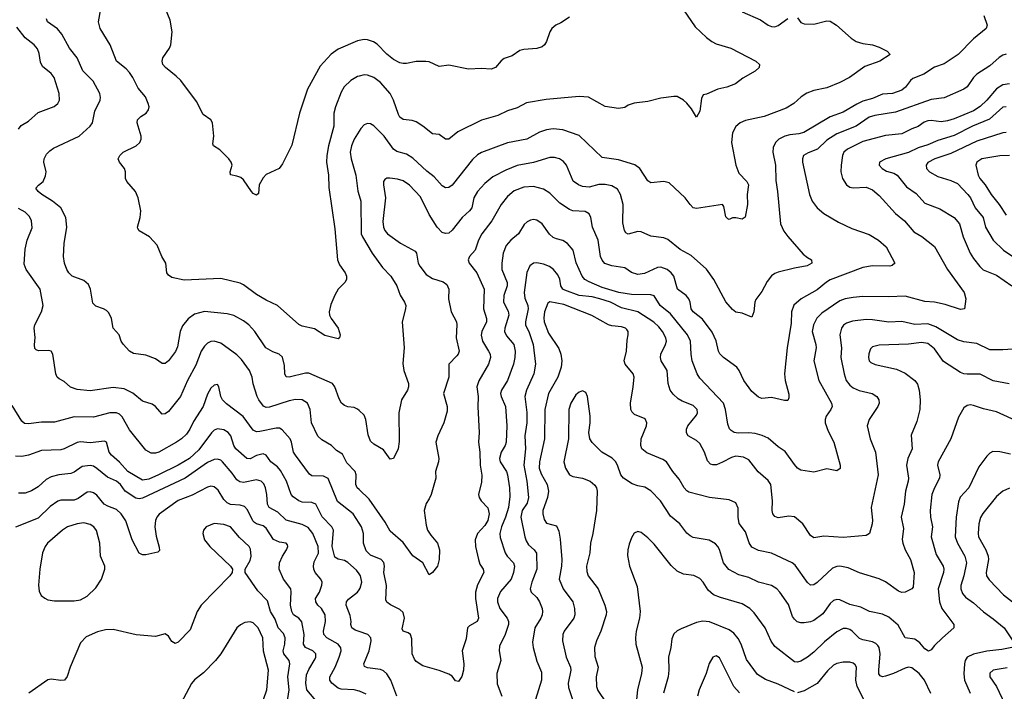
# Model space of a CAD drawing. Header units: inches. Extents: x 990586 to 1117858, y 769490 to 892071.
# Tile 157 of 248: x 1087917 to 1093958, y 831321 to 835444. Entities that reach past the tile are written whole.
import ezdxf

# ---------------------------------------------------------------- set-up
doc = ezdxf.new("R2010")
doc.units = ezdxf.units.IN
doc.header["$MEASUREMENT"] = 0
doc.layers.add('B0883', color=7, linetype='Continuous')
doc.layers.add('B0893', color=7, linetype='Continuous')

msp = doc.modelspace()

# ---------------------------------------------------------------- linework, layer by layer
at = {"layer": 'B0883', "color": 6}
for points, elevation in [([(1090000, 835097.4), (1089990, 835094.9), (1089949.1, 835070.9), (1089908.5, 835031.5), (1089890, 834999.2), (1089854.3, 834910), (1089845.1, 834870), (1089844.7, 834790), (1089811.7, 834670), (1089800.5, 834610), (1089800.1, 834570), (1089810.7, 834490), (1089814.3, 834414.3), (1089850, 834159.5), (1089866.4, 833970), (1089879.2, 833939.2), (1089913.8, 833890), (1089921.6, 833870), (1089921.5, 833850), (1089910.8, 833830), (1089871.5, 833790), (1089850, 833752.1), (1089825.2, 833694.8), (1089816.3, 833650), (1089818.7, 833630), (1089827.6, 833610), (1089870.8, 833550), (1089882.4, 833510), (1089879, 833490), (1089870, 833485.6), (1089790, 833505.4), (1089725.5, 833545.5), (1089650, 833562.8), (1089630, 833572.8), (1089499.4, 833690), (1089430, 833722.4), (1089370, 833757.2), (1089290, 833816.4), (1089270, 833826), (1089150, 833856.1), (1088925.2, 833845.2), (1088850, 833861.4), (1088830, 833875), (1088819.1, 833890), (1088813.3, 833950), (1088788.7, 833990), (1088760.2, 834060.2), (1088713.8, 834110), (1088650, 834147.4), (1088641.8, 834161.8), (1088638.6, 834170), (1088656, 834230), (1088660.2, 834270), (1088643.6, 834350), (1088626.7, 834390), (1088574.2, 834450), (1088566.6, 834470), (1088565, 834510), (1088559.6, 834530), (1088529.2, 834570), (1088521.5, 834590), (1088530.4, 834610), (1088552.6, 834630), (1088630.7, 834669.3), (1088653.8, 834690), (1088661.8, 834710), (1088662.2, 834730), (1088637.8, 834810), (1088640.6, 834830), (1088659.2, 834850), (1088691.9, 834870), (1088707.3, 834890), (1088710.2, 834910), (1088705.9, 834930), (1088688.6, 834970), (1088644.2, 835024.2), (1088610.5, 835090), (1088590, 835119.4), (1088570, 835142.1), (1088510.5, 835190.5), (1088472.3, 835290), (1088410.7, 835390), (1088401.1, 835430), (1088414.1, 835510)], 3200), ([(1090000, 835317), (1089990, 835315.1), (1089870, 835262.8), (1089827, 835233), (1089761.3, 835158.7), (1089682.2, 835017.8), (1089633.4, 834870), (1089586.4, 834673.6), (1089530, 834558.3), (1089508.8, 834531.2), (1089430, 834493.1), (1089410, 834472.4), (1089387.1, 834430), (1089382.5, 834377.5), (1089370, 834366.9), (1089350, 834377.7), (1089338.3, 834390), (1089290, 834460.4), (1089274.3, 834474.3), (1089250, 834484.1), (1089210.9, 834490.9), (1089207.6, 834510), (1089220.5, 834550), (1089215, 834570), (1089200.6, 834590), (1089144.6, 834644.6), (1089106.9, 834670), (1089101.7, 834681.6), (1089108.1, 834730), (1089099.3, 834810), (1089090, 834828.6), (1089042.3, 834862.3), (1089002, 834942), (1088904.7, 835070), (1088877.4, 835097.4), (1088810.4, 835150), (1088794.7, 835170), (1088790.4, 835190), (1088795.9, 835210), (1088835, 835270), (1088843.2, 835290), (1088851.3, 835370), (1088840.3, 835440.3), (1088811.6, 835511.6)], 3100), ([(1090000, 833043.8), (1089990, 833053.1), (1089970, 833062.3), (1089930, 833066.5), (1089910, 833074.5), (1089890.7, 833090.7), (1089876.6, 833116.6), (1089851.1, 833190), (1089835.8, 833210), (1089690, 833273.7), (1089670, 833274.2), (1089570.2, 833250.2), (1089552.1, 833252.1), (1089543.4, 833270), (1089541.4, 833321.4), (1089530, 833372.3), (1089509.7, 833389.7), (1089470, 833405.5), (1089426.7, 833430), (1089358.9, 833530), (1089323.2, 833570), (1089290, 833595.9), (1089230, 833627.4), (1089190, 833639.3), (1089050, 833652.2), (1088990, 833636.1), (1088950, 833607.7), (1088916.1, 833563.9), (1088902.4, 833530), (1088885.2, 833434.8), (1088872.7, 833407.3), (1088830, 833350.6), (1088810, 833334.1), (1088790, 833334.2), (1088750, 833361.8), (1088690, 833385.4), (1088615.2, 833395.2), (1088589.9, 833409.9), (1088551.3, 833451.3), (1088540.3, 833470), (1088527.1, 833510), (1088490, 833549.8), (1088479.7, 833610), (1088464.5, 833644.5), (1088450, 833659.6), (1088430.9, 833670), (1088384.5, 833684.5), (1088364.6, 833704.6), (1088350.2, 833790.2), (1088338.6, 833818.6), (1088310, 833843.1), (1088237.9, 833870), (1088217.5, 833890), (1088206.4, 833910), (1088190.8, 833950), (1088186.1, 833990), (1088189.7, 834070), (1088207, 834170), (1088199.4, 834230), (1088168.5, 834290), (1088118.5, 834330), (1088053.5, 834370), (1088029.2, 834390), (1088016.4, 834410), (1088031.2, 834428.8), (1088061.3, 834450), (1088074.7, 834485.3), (1088078.5, 834510), (1088064.6, 834570), (1088067.4, 834590), (1088081.7, 834618.3), (1088100.9, 834639.1), (1088124.9, 834655.1), (1088282.2, 834730), (1088348.6, 834791.4), (1088362.8, 834810), (1088377.6, 834882.4), (1088410.5, 834949.5), (1088413.2, 834966.8), (1088409.4, 834990), (1088366.7, 835066.7), (1088304.2, 835130), (1088269.8, 835209.8), (1088223, 835270), (1088176, 835356), (1088147.8, 835387.8), (1088087.3, 835430), (1088082, 835450)], 3300), ([(1087908.5, 834771.5), (1087925.6, 834794.4), (1087970, 834821.3), (1088030, 834873.6), (1088128.7, 834911.3), (1088150.6, 834929.4), (1088160.4, 834950), (1088158.8, 834990), (1088128.9, 835090), (1088110, 835114.8), (1088057.1, 835157.1), (1088044.2, 835184.2), (1088036.8, 835236.8), (1088025.8, 835265.8), (1088004.6, 835290), (1087950, 835332.3), (1087898.5, 835398.5)], 3400), ([(1090000, 834760.2), (1089969.1, 834710), (1089952.2, 834670), (1089945, 834630), (1089950.3, 834590), (1089978.9, 834490), (1089991.6, 834391.6), (1090000, 834364.6)], 3300), ([(1090000, 832558.8), (1089988.1, 832570), (1089979.6, 832590), (1089982, 832650), (1089975.3, 832670), (1089924.1, 832724.1), (1089897.1, 832777.1), (1089860.2, 832800.2), (1089830.6, 832830.6), (1089770, 832865.5), (1089747, 832887), (1089707.5, 832970), (1089699.8, 833050), (1089682.8, 833090), (1089650, 833109.7), (1089610, 833112), (1089570, 833104.7), (1089450, 833064.5), (1089430, 833063.6), (1089411.8, 833071.8), (1089383.1, 833110), (1089373.9, 833130), (1089349.4, 833209.4), (1089343.4, 833250), (1089327.7, 833290), (1089277.3, 833357.3), (1089250, 833385.8), (1089150, 833457.6), (1089110, 833469.5), (1089090, 833467.7), (1089070, 833458.6), (1089050, 833440.1), (1089030.9, 833409.1), (1088997.4, 833322.6), (1088946.9, 833230), (1088903.1, 833130), (1088830, 833039.1), (1088810, 833023.5), (1088790, 833021.5), (1088749.6, 833070), (1088730, 833083), (1088670, 833101.6), (1088610, 833151.6), (1088557.6, 833177.6), (1088490, 833185.1), (1088350, 833164.9), (1088270, 833173.9), (1088228, 833188), (1088190, 833223.6), (1088158.5, 833238.5), (1088145.7, 833250), (1088138.5, 833270), (1088121, 833390), (1088110, 833409.8), (1088093.3, 833413.3), (1088031.8, 833411.8), (1088017.1, 833417.1), (1088010, 833425.9), (1088007.6, 833447.6), (1088012.6, 833492.6), (1088005.9, 833550), (1088010, 833570.2), (1088050.6, 833650), (1088060.5, 833690), (1088041.8, 833790), (1087956, 833910), (1087944.1, 833944.1), (1087950, 834034.6), (1087963.5, 834090), (1087992.8, 834167.2), (1087989.9, 834210.1), (1087976.7, 834236.7), (1087950, 834263.2), (1087910, 834284.4)], 3400), ([(1090000, 832352.6), (1089962.1, 832410), (1089867.1, 832487.1), (1089810, 832628.3), (1089781.5, 832641.5), (1089710, 832643.3), (1089694.8, 832654.8), (1089608.8, 832770), (1089597.6, 832790), (1089585, 832850), (1089575.8, 832870), (1089526.7, 832926.7), (1089510, 832935.8), (1089490, 832937.3), (1089390, 832915), (1089370, 832913.5), (1089350, 832923.9), (1089287.8, 833007.8), (1089185.3, 833085.3), (1089162, 833110), (1089151.7, 833130), (1089138.7, 833190), (1089130, 833204), (1089110, 833200.9), (1089090, 833181), (1089070, 833145.8), (1089042.9, 833070), (1088982.6, 832977.4), (1088960.8, 832930), (1088940, 832900), (1088910, 832871.3), (1088878.3, 832850), (1088770, 832790), (1088750, 832783.3), (1088723.2, 832783.2), (1088690, 832800.4), (1088590, 832927.1), (1088545.6, 833005.6), (1088530, 833021.3), (1088510, 833030.5), (1088470, 833029.8), (1088370, 833003.7), (1088250, 833005), (1088130, 832972.2), (1088050, 832973.1), (1087970, 832962), (1087946, 832966), (1087930, 832978.3), (1087870, 833075.8)], 3500), ([(1090000, 832041.7), (1089984.3, 832064.3), (1089930, 832110.6), (1089910, 832123.7), (1089870, 832133), (1089850, 832144.8), (1089834.3, 832210), (1089841.3, 832310), (1089832.2, 832330), (1089772.2, 832392.2), (1089733, 832470), (1089710, 832479.3), (1089650, 832481.4), (1089629.2, 832489.2), (1089593.8, 832513.8), (1089582, 832530), (1089554.7, 832610), (1089516.1, 832676.1), (1089498, 832698), (1089457.6, 832730), (1089430, 832770), (1089410, 832778.7), (1089370, 832767.5), (1089330, 832748.7), (1089309.5, 832749.5), (1089243.8, 832810), (1089230.8, 832830.8), (1089211.3, 832890), (1089196.3, 832910), (1089170, 832926), (1089130, 832931.7), (1089110, 832923.5), (1089092.8, 832907.2), (1089016.3, 832803.7), (1088959.2, 832750), (1088890, 832708.3), (1088768.9, 832650), (1088710, 832624), (1088670, 832617.3), (1088581, 832670), (1088528.3, 832728.4), (1088479.5, 832770), (1088465.6, 832790), (1088450.3, 832850), (1088436.4, 832856.4), (1088350, 832846.9), (1088290, 832851.8), (1088270, 832848.9), (1088190, 832808.8), (1088170, 832804.2), (1088050, 832798.9), (1087970, 832770.4), (1087930, 832763.3), (1087890, 832764.7)], 3600), ([(1090000, 831321.5), (1089969.4, 831329.4), (1089890, 831334.7), (1089870, 831340.3), (1089831.4, 831370), (1089820.2, 831390), (1089819.6, 831410), (1089853.1, 831470), (1089876.7, 831530), (1089888.4, 831570), (1089887.3, 831587.3), (1089871, 831610), (1089800.5, 831650), (1089781.9, 831670), (1089781.8, 831690), (1089793.9, 831750), (1089790.1, 831790), (1089768.9, 831830), (1089746.3, 831850), (1089734.2, 831870), (1089732.2, 831890), (1089755.3, 831930), (1089771.5, 831971.5), (1089772, 831990), (1089763.9, 832010), (1089730.5, 832050), (1089721.2, 832070), (1089718.8, 832090), (1089724.4, 832115.6), (1089750.1, 832169.9), (1089749, 832210), (1089714.9, 832290), (1089685.9, 832326), (1089650, 832344.3), (1089551.1, 832371.1), (1089501, 832421), (1089448.4, 832450), (1089436.8, 832470), (1089433.4, 832530), (1089425.6, 832570), (1089414.2, 832594.2), (1089399.3, 832610), (1089370, 832619.9), (1089290, 832603), (1089267.2, 832607.2), (1089250, 832619.2), (1089220.6, 832660.6), (1089160.8, 832730), (1089150, 832740.3), (1089130, 832746.7), (1089110, 832743), (1089070, 832724.7), (1088931.2, 832628.8), (1088670, 832506.4), (1088650, 832502.4), (1088630, 832506.6), (1088564.9, 832550), (1088534.7, 832590), (1088510.5, 832610), (1088455.7, 832635.7), (1088390, 832689.3), (1088370, 832702.1), (1088350, 832706.8), (1088299.9, 832700.1), (1088250, 832665.8), (1088230, 832657.5), (1088157.4, 832650), (1088110, 832637.6), (1088079.3, 832620.6), (1088030, 832577.1), (1087990, 832551.9), (1087950, 832537.8), (1087910, 832537.3)], 3700), ([(1089780.8, 831210), (1089678.9, 831330), (1089672.9, 831370), (1089677.3, 831422.7), (1089690, 831454.4), (1089730, 831519.5), (1089734.7, 831530), (1089734.8, 831550), (1089714.5, 831570), (1089670, 831589.8), (1089657.4, 831610), (1089661.4, 831670), (1089647, 831747), (1089629.1, 831769.1), (1089597.3, 831790), (1089585.9, 831810), (1089578.7, 831850), (1089583.4, 831930), (1089580.4, 831950), (1089536, 832010), (1089508.3, 832070), (1089511.7, 832110), (1089528.9, 832150), (1089554, 832190), (1089561.6, 832210), (1089559.2, 832219.2), (1089551, 832231), (1089510, 832237), (1089473.6, 832253.6), (1089430, 832322.3), (1089410, 832336), (1089370, 832348.4), (1089357.3, 832357.3), (1089347.9, 832367.9), (1089314.9, 832434.9), (1089295.5, 832455.5), (1089270, 832463.6), (1089210, 832468), (1089190, 832478), (1089170, 832498.8), (1089135.4, 832555.4), (1089110, 832576.6), (1089090, 832579.6), (1089070, 832574), (1088975.1, 832524.9), (1088890, 832491.6), (1088771.6, 832408.4), (1088757.6, 832390), (1088750.7, 832370), (1088746.6, 832330), (1088753.2, 832273.2), (1088773.4, 832206.6), (1088773.9, 832186.1), (1088764.5, 832175.5), (1088690, 832159), (1088670, 832159.2), (1088650, 832169), (1088606.7, 832250), (1088567.5, 832367.5), (1088539.7, 832410), (1088510, 832437.1), (1088457, 832457), (1088435, 832470), (1088390, 832525.4), (1088370, 832540.1), (1088350, 832546.1), (1088330, 832543), (1088275.4, 832504.6), (1088250, 832494), (1088170, 832494.2), (1088150, 832487.3), (1088104.7, 832455.3), (1088030, 832382.8), (1087890.5, 832329.5)], 3800), ([(1089558.8, 831250), (1089569.8, 831330), (1089562.7, 831410), (1089573.6, 831490), (1089569.5, 831510), (1089538.2, 831550), (1089533.6, 831570), (1089544.4, 831610), (1089546, 831650), (1089535.6, 831675.6), (1089502, 831710), (1089484.7, 831764.7), (1089455.7, 831810), (1089436.3, 831876.3), (1089377.1, 831937.1), (1089299.7, 832050), (1089299.9, 832070), (1089330, 832123.4), (1089337.5, 832150), (1089333.2, 832193.2), (1089324, 832210), (1089265.1, 832265.1), (1089210, 832330.9), (1089170, 832344.6), (1089110, 832351.4), (1089061.4, 832330), (1089043.8, 832310), (1089039.8, 832290), (1089051.3, 832250), (1089083.6, 832210), (1089210.1, 832090), (1089221.5, 832070), (1089220.1, 832050), (1089206.8, 832030), (1089030.2, 831849.8), (1089006.7, 831810), (1088962.1, 831697.9), (1088890, 831622.3), (1088870, 831614.4), (1088850, 831625.6), (1088830, 831659.9), (1088810, 831673.7), (1088750, 831658), (1088631.9, 831668.1), (1088490, 831699.6), (1088442.5, 831697.5), (1088395.1, 831684.9), (1088325, 831655), (1088290, 831617.5), (1088225.9, 831470), (1088208.2, 831411.8), (1088191.3, 831390), (1088170, 831386.7), (1088110, 831395.9), (1088090, 831391.8), (1087972.1, 831310)], 3900), ([(1090000, 831687.5), (1089975.6, 831695.6), (1089955.4, 831710), (1089948.3, 831730), (1089950.4, 831750), (1089945.5, 831785.5), (1089920.3, 831850), (1089922.6, 831870), (1089934.3, 831885.7), (1089990, 831930), (1090000, 831944.7)], 3600), ([(1089413.5, 831270), (1089432.7, 831330), (1089443.7, 831450), (1089413.6, 831566.4), (1089409, 831650), (1089379, 831710), (1089350, 831740.6), (1089330, 831747), (1089297.7, 831742.3), (1089270.8, 831729.2), (1089250.1, 831710), (1089150, 831550.7), (1089118.5, 831510), (1089045.1, 831434.9), (1088990, 831391.3), (1088970.4, 831369.6), (1088890, 831215.6)], 4000)]:
    msp.add_lwpolyline(points, dxfattribs=dict(at, elevation=elevation))
at = {"layer": 'B0883', "color": 6, "elevation": 3900}
msp.add_lwpolyline([(1088310, 832355.4), (1088269.4, 832350), (1088210, 832329.7), (1088180.4, 832310), (1088086.5, 832230), (1088072.7, 832210), (1088057.2, 832170), (1088039.6, 832070), (1088031.7, 831971.7), (1088036.1, 831936.1), (1088049.5, 831910), (1088070, 831892.5), (1088090, 831883.3), (1088130, 831876.9), (1088250, 831877), (1088290, 831883.1), (1088330, 831905.2), (1088384.3, 831955.7), (1088419, 832010), (1088440.1, 832070), (1088438.9, 832090), (1088413.2, 832150), (1088407.5, 832230), (1088388.8, 832308.8), (1088372.3, 832330), (1088350, 832345.2)], close=True, dxfattribs=at)
at = {"layer": 'B0893', "color": 6}
for points, elevation in [([(1091990, 835505.5), (1092060.8, 835400.8), (1092130, 835335.7), (1092162.9, 835310), (1092190, 835295.4), (1092279.9, 835270), (1092433.3, 835190), (1092457, 835170), (1092454.7, 835150), (1092430, 835127.8), (1092354.5, 835085.5), (1092309.2, 835050), (1092255.3, 835030), (1092201.4, 835018.6), (1092130, 834986.3), (1092110, 834983.5), (1092100.4, 834959.6), (1092090, 834882.3), (1092070, 834845.4), (1092037.9, 834897.9), (1092010, 834932.3), (1091990, 834950.3), (1091950, 834972.4), (1091930, 834973.6), (1091850, 834963), (1091770, 834941.6), (1091687.5, 834932.5), (1091650, 834920.4), (1091630, 834906), (1091590, 834898.5), (1091510, 834912), (1091407.8, 834967.8), (1091350, 834971.6), (1091146.7, 834953.3), (1091026, 834934), (1090970, 834903.4), (1090910, 834884.4), (1090850, 834855.1), (1090750, 834826.6), (1090605, 834755), (1090550, 834710.3), (1090530, 834710.6), (1090490, 834739.5), (1090450, 834743.7), (1090390.8, 834790.8), (1090350, 834816.3), (1090324.6, 834824.6), (1090270, 834830.6), (1090250, 834845.8), (1090241.5, 834861.5), (1090210.1, 834950), (1090189.8, 834990), (1090130, 835059), (1090090, 835088.4), (1090050, 835103.4), (1090030, 835104.8), (1090000, 835097.4)], 3200), ([(1092350, 835492.3), (1092463.2, 835443.2), (1092510, 835410.6), (1092530, 835401.7), (1092550, 835400.6), (1092570, 835408.3), (1092630, 835451.6)], 3300), ([(1093832.5, 835470), (1093853.5, 835410), (1093846.2, 835390), (1093770, 835327.6), (1093675.5, 835230), (1093590, 835173.1), (1093530, 835152), (1093464.3, 835110), (1093397.8, 835082.2), (1093382.7, 835070), (1093351.8, 835030), (1093330, 835011.6), (1093271.6, 834991.6), (1093210, 834987.3), (1093150, 834959.9), (1093090, 834943.4), (1093053.6, 834926.4), (1092970, 834876.1), (1092890, 834848.2), (1092728.1, 834751.9), (1092697.6, 834742.4), (1092642.2, 834737.8), (1092610.6, 834729.4), (1092574.1, 834710), (1092553.8, 834690), (1092540.3, 834659.7), (1092537.4, 834630), (1092553.3, 834550), (1092556, 834456), (1092567.2, 834390), (1092585, 834190), (1092606.1, 834146.1), (1092630, 834113.4), (1092725, 834005), (1092750, 833983.8), (1092775.7, 833970), (1092778.1, 833950), (1092747.7, 833932.3), (1092670, 833919.5), (1092570, 833894.3), (1092550, 833886.3), (1092530, 833870.6), (1092503.9, 833836.1), (1092470, 833774.4), (1092433.2, 833726.8), (1092427, 833710), (1092421.7, 833650), (1092410, 833618.4), (1092350, 833643), (1092310, 833648.9), (1092290, 833665.9), (1092250, 833711.4), (1092176.4, 833850), (1092130, 833911.7), (1092036.4, 833996.4), (1091970, 834033.3), (1091894.3, 834094.3), (1091870, 834105.4), (1091790, 834114.1), (1091730, 834141), (1091710, 834144.7), (1091650, 834127.1), (1091635.6, 834135.6), (1091626.9, 834150), (1091616.7, 834196.7), (1091618.9, 834310), (1091603.3, 834370), (1091584.1, 834404.1), (1091550, 834424.4), (1091510, 834433), (1091470, 834431.5), (1091410, 834415.8), (1091370, 834420.7), (1091345.5, 834430), (1091313.5, 834453.5), (1091271.8, 834551.8), (1091253.8, 834573.8), (1091229.9, 834590), (1091197.8, 834597.8), (1091170, 834597.2), (1091070, 834568.4), (1090970, 834549.5), (1090899.7, 834520.3), (1090820.6, 834479.4), (1090770, 834439.2), (1090725.6, 834390), (1090704, 834350), (1090691.2, 834290), (1090676.9, 834270), (1090631, 834229), (1090570, 834151), (1090550, 834134.3), (1090530, 834130.5), (1090510, 834138.1), (1090477.8, 834170), (1090430, 834248.2), (1090376.8, 834356.8), (1090309, 834429), (1090270, 834453.9), (1090235.8, 834464.2), (1090187.9, 834472.1), (1090168.6, 834471.4), (1090156.2, 834463.7), (1090149.4, 834450.6), (1090149.1, 834430.9), (1090162, 834350), (1090145.9, 834205.9), (1090149.4, 834170), (1090158, 834150), (1090174.5, 834130), (1090252.8, 834072.8), (1090342.3, 834022.3), (1090351.6, 834010), (1090362.7, 833950), (1090371.4, 833930), (1090410, 833879.9), (1090450, 833856.1), (1090515.8, 833835.7), (1090538.5, 833818.5), (1090550.1, 833790), (1090548.8, 833730), (1090565, 833650), (1090596.2, 833590), (1090599.7, 833570), (1090595.4, 833490), (1090612.7, 833410), (1090607.3, 833390), (1090599.8, 833380.2), (1090549.5, 833330), (1090550.7, 833250), (1090517.6, 833150), (1090539.5, 833070), (1090538.8, 833041.2), (1090520.1, 832970), (1090481.6, 832890), (1090469.7, 832850), (1090488.9, 832750), (1090487.2, 832730), (1090467.2, 832670), (1090470.6, 832630), (1090441.6, 832530), (1090430, 832502.6), (1090410, 832473.2), (1090397.9, 832430), (1090410, 832340.8), (1090419.8, 832310), (1090439, 832279), (1090480.1, 832230), (1090492.5, 832190), (1090490.6, 832130), (1090480.9, 832090), (1090450, 832049.2), (1090430, 832035.9), (1090390, 832109.9), (1090330, 832152.8), (1090270, 832233.4), (1090190, 832304.5), (1090160.1, 832360.1), (1090061, 832501), (1090000, 832558.8)], 3400), ([(1091290, 835459.1), (1091236.1, 835423.9), (1091206.3, 835410), (1091182.2, 835390), (1091170.1, 835369.9), (1091149.4, 835310), (1091137.5, 835290), (1091122.3, 835277.7), (1091090, 835267), (1091010, 835260.9), (1090986, 835254), (1090937.6, 835222.4), (1090890, 835205.7), (1090870, 835190.6), (1090836.4, 835150), (1090810, 835139.5), (1090750, 835143.5), (1090670, 835140.9), (1090550, 835164.9), (1090490, 835157.4), (1090430, 835184.7), (1090407.9, 835187.9), (1090350, 835188.4), (1090290, 835174.3), (1090270, 835174.8), (1090250, 835179.9), (1090210, 835200.5), (1090170, 835231.5), (1090110, 835293.2), (1090088.1, 835308.1), (1090050, 835321.1), (1090030, 835322.5), (1090000, 835317)], 3100), ([(1092690, 835455.4), (1092710, 835427.2), (1092730, 835417.8), (1092790, 835417.2), (1092870, 835437.6), (1092890, 835434.7), (1092929.5, 835410), (1093017.7, 835330), (1093050, 835310.1), (1093090, 835297.3), (1093149.5, 835289.5), (1093190, 835275.7), (1093240.2, 835250), (1093257.2, 835230), (1093194.6, 835190), (1093103.4, 835156.6), (1093009.2, 835090), (1092950, 835058.7), (1092870, 835025.3), (1092790, 835010.2), (1092746.3, 834993.7), (1092711.9, 834970), (1092667.3, 834930), (1092619.3, 834900.7), (1092483.9, 834850), (1092370, 834825.1), (1092337.5, 834810), (1092310.7, 834789.3), (1092290.5, 834750), (1092284.6, 834690), (1092311.9, 834550), (1092330, 834502.8), (1092379.4, 834450), (1092387.8, 834430), (1092380.8, 834370), (1092381.7, 834310), (1092367.9, 834232.1), (1092350, 834219.4), (1092310, 834228.1), (1092290, 834227.4), (1092270, 834217.9), (1092261.5, 834221.5), (1092250, 834234), (1092236.6, 834296.6), (1092229.8, 834309.8), (1092070, 834285.7), (1092050, 834289.9), (1092030, 834309.2), (1091999.9, 834350), (1091902.3, 834442.3), (1091870, 834451.7), (1091790, 834442), (1091770, 834454.8), (1091721.2, 834530), (1091692.1, 834552.2), (1091590, 834583.5), (1091490, 834598.5), (1091350, 834733.2), (1091250, 834768.7), (1091190, 834773.7), (1091150, 834767.3), (1091107.1, 834752.9), (1091029.3, 834710.7), (1090910, 834688.6), (1090751.2, 834628.8), (1090726.1, 834613.9), (1090694.9, 834585.1), (1090570, 834428.6), (1090550, 834413), (1090530, 834411.2), (1090510, 834424.6), (1090460.1, 834480.1), (1090415.1, 834515.1), (1090330, 834594.1), (1090290, 834617.8), (1090230, 834634.8), (1090210.2, 834650.2), (1090152.6, 834730), (1090090, 834792.8), (1090070, 834804.7), (1090050, 834807.3), (1090030, 834798), (1090010, 834776.5), (1090000, 834760.2)], 3300), ([(1093970, 835233.1), (1093950, 835227.2), (1093927.1, 835212.9), (1093870, 835161.2), (1093790.1, 835109.9), (1093769.4, 835090), (1093730, 835032), (1093710, 835018), (1093590, 834964.3), (1093510, 834954.8), (1093290, 834876.2), (1093164.5, 834855.5), (1093130, 834845.3), (1093049.5, 834790.5), (1092930, 834743.6), (1092870, 834705.1), (1092811.1, 834648.9), (1092753.9, 834626.1), (1092727, 834610), (1092719.3, 834590), (1092719.8, 834570), (1092762.1, 834370), (1092780.2, 834330), (1092810, 834289.7), (1092850, 834253.9), (1092941.4, 834201.4), (1093022.5, 834162.5), (1093130, 834125.2), (1093187.3, 834090), (1093233.2, 834050), (1093286.4, 833950), (1093270, 833934.8), (1093254.9, 833930), (1093150, 833933.5), (1093090, 833922.9), (1092890, 833846.2), (1092866.7, 833833.3), (1092810, 833786.5), (1092711.6, 833730), (1092667.7, 833692.3), (1092652.2, 833650), (1092650, 833581.1), (1092626.3, 833430), (1092610, 833270), (1092613.3, 833230), (1092635.3, 833144.7), (1092636.7, 833123.3), (1092630, 833106.7), (1092610, 833106.6), (1092530, 833123.7), (1092470, 833119.1), (1092450, 833127.4), (1092410, 833161.9), (1092360.1, 833230), (1092331.6, 833290), (1092317.3, 833310), (1092235.3, 833370), (1092213.3, 833393.3), (1092203.8, 833410), (1092190, 833473), (1092165.2, 833525.2), (1092105.9, 833605.9), (1092048.2, 833650), (1092037.5, 833670), (1092030, 833710), (1092021.5, 833730), (1092005.3, 833750), (1091952.4, 833790), (1091929.6, 833870), (1091914.8, 833890), (1091890, 833909.6), (1091850, 833924.1), (1091830, 833922.9), (1091750, 833886.4), (1091710, 833880.5), (1091671.6, 833891.6), (1091630, 833920.8), (1091550, 833933.3), (1091506.6, 833946.6), (1091490, 833966.8), (1091480, 833990), (1091466.5, 834090), (1091431.7, 834170), (1091421.3, 834230), (1091411.8, 834251.8), (1091387.2, 834267.2), (1091310, 834271), (1091290, 834278.3), (1091230, 834318.2), (1091170, 834379), (1091130, 834404.6), (1091070, 834420.1), (1091010, 834415.1), (1090950, 834393.5), (1090910, 834359.3), (1090871.2, 834308.8), (1090813.6, 834210), (1090752.9, 834130), (1090731, 834090), (1090711.6, 834030), (1090677.2, 833990), (1090668.8, 833970), (1090674.7, 833950), (1090722.4, 833890), (1090766.8, 833790), (1090761.6, 833670), (1090782, 833610), (1090780.9, 833590), (1090751.8, 833530), (1090748.3, 833508.3), (1090755.8, 833470), (1090794, 833410), (1090803.4, 833390), (1090805.2, 833370), (1090793.1, 833330), (1090733.1, 833226.9), (1090721.4, 833190), (1090730.9, 833130), (1090727.9, 833067.9), (1090736.5, 832910), (1090731.7, 832850), (1090740.4, 832790), (1090742.4, 832710), (1090752, 832648), (1090750, 832604.5), (1090732.5, 832530), (1090736.6, 832510), (1090749, 832490), (1090790, 832447.9), (1090797.9, 832410), (1090789.3, 832370), (1090770, 832338.2), (1090726.4, 832290), (1090710.9, 832250), (1090713.8, 832210), (1090731.8, 832130), (1090741.1, 832101.1), (1090761.1, 832070), (1090763.7, 832050), (1090726.4, 831973.6), (1090713, 831930), (1090713.8, 831890), (1090732.8, 831770), (1090723.2, 831750), (1090676.5, 831723.5), (1090664.2, 831710), (1090656.6, 831643.4), (1090632.1, 831570), (1090642.3, 831490), (1090640.7, 831450), (1090630, 831412.1), (1090610, 831380.6), (1090590, 831386.1), (1090570, 831413.6), (1090550, 831426.2), (1090490, 831448.8), (1090390, 831476.4), (1090350, 831503.6), (1090338.8, 831518.8), (1090325.3, 831550), (1090322.3, 831642.3), (1090315.2, 831670), (1090300.3, 831680.3), (1090270, 831689.5), (1090264.2, 831704.2), (1090277.1, 831770), (1090270, 831804.5), (1090250, 831824), (1090191.1, 831851.1), (1090170, 831867.9), (1090163, 831883), (1090167.8, 831970), (1090150.8, 832050), (1090154.8, 832090), (1090151.3, 832111.3), (1090134.9, 832130), (1090070, 832156.9), (1090043.1, 832183.1), (1090026.4, 832230), (1090026.3, 832290), (1090014.9, 832330), (1090000, 832352.6)], 3500), ([(1093990, 835049.7), (1093950, 835043.4), (1093910, 835018.9), (1093851, 834950), (1093810, 834910.4), (1093770, 834883.9), (1093650, 834835.3), (1093610, 834823.5), (1093570, 834817), (1093510, 834824.9), (1093490, 834823.5), (1093465.8, 834814.1), (1093430, 834788.8), (1093390, 834774.8), (1093330, 834744), (1093230, 834733.3), (1093090, 834695.6), (1092997, 834650), (1092974.1, 834630), (1092966.4, 834610), (1092956.2, 834550), (1092954.3, 834510), (1092965.3, 834470), (1092990, 834430.8), (1093010, 834416.2), (1093030, 834411.6), (1093110, 834416.1), (1093150, 834399.1), (1093190, 834364), (1093290, 834254), (1093345.7, 834210), (1093402.5, 834142.5), (1093452.6, 834112.6), (1093530, 834052.2), (1093609.7, 833909.7), (1093711.6, 833770), (1093722.3, 833730), (1093713.4, 833670), (1093690, 833665), (1093596.2, 833696.2), (1093530, 833709.6), (1093470, 833715), (1093350, 833746.9), (1093250, 833741.7), (1093090, 833744), (1093030, 833737.9), (1092981.9, 833730), (1092950, 833717.8), (1092838.2, 833641.8), (1092807.5, 833612.5), (1092787.3, 833570), (1092780.2, 833530), (1092802.6, 833450), (1092802.9, 833430), (1092788.7, 833350), (1092819.4, 833230), (1092897.1, 833090), (1092901.8, 833070), (1092893.6, 833050), (1092865.1, 833010), (1092858.5, 832990), (1092858.3, 832970), (1092877.7, 832917.7), (1092911.6, 832850), (1092951.4, 832710), (1092950.7, 832689.4), (1092930, 832674.4), (1092870, 832686.5), (1092790, 832667.2), (1092710, 832677.7), (1092690, 832690.6), (1092670, 832712.9), (1092613.9, 832793.9), (1092570, 832821.3), (1092510, 832875.1), (1092472.2, 832892.2), (1092430, 832904.2), (1092390, 832908.2), (1092325.7, 832905.7), (1092301.5, 832910), (1092281.4, 832921.4), (1092272, 832932), (1092261.2, 832961.2), (1092247.1, 833050), (1092234.2, 833090), (1092090, 833243.9), (1092073.6, 833270), (1092042.7, 833350), (1092036, 833390), (1092032.2, 833470), (1092015.2, 833510), (1091910, 833638.9), (1091845.7, 833690), (1091810, 833748.4), (1091790, 833755.5), (1091670, 833756.6), (1091592.2, 833770), (1091490, 833800.8), (1091410, 833833.9), (1091384.3, 833850), (1091367, 833870), (1091331.2, 833951.2), (1091312.7, 834030), (1091278.8, 834070), (1091250, 834088.6), (1091210, 834098), (1091190, 834107.5), (1091168.4, 834128.4), (1091122.1, 834190), (1091090, 834213.1), (1091070, 834216.5), (1091050, 834213.4), (1091030, 834203.2), (1091012.9, 834187.1), (1090978.3, 834130), (1090929.6, 834090), (1090902.2, 834057.8), (1090883.7, 834010), (1090875.4, 833950), (1090875.4, 833910), (1090906.9, 833830), (1090908.1, 833810), (1090887.8, 833750), (1090885.5, 833710), (1090914.8, 833654.8), (1090918.9, 833630), (1090892.6, 833550), (1090891, 833530), (1090902.8, 833502.8), (1090949.5, 833450), (1090957.8, 833410), (1090955.2, 833370), (1090946.4, 833330), (1090910.6, 833229.4), (1090873.5, 833170), (1090866.9, 833150), (1090870.2, 833130), (1090897.8, 833070), (1090905.8, 832950), (1090902, 832850), (1090896.4, 832830), (1090870, 832788.1), (1090860.3, 832750), (1090864.3, 832730), (1090904.1, 832670), (1090910.6, 832650.6), (1090921.7, 832570), (1090923.9, 832516.1), (1090916.1, 832450), (1090897.7, 832390), (1090872.3, 832330), (1090863.1, 832290), (1090865.7, 832265.7), (1090895, 832170), (1090908, 832150), (1090946.3, 832110), (1090951.8, 832090), (1090946.6, 832050), (1090931.8, 832010), (1090866.9, 831933.1), (1090848.6, 831890), (1090849.2, 831869.2), (1090862.2, 831830), (1090908.7, 831770), (1090916.3, 831750), (1090915.2, 831730), (1090896.4, 831670), (1090861.1, 831598.9), (1090859.3, 831570), (1090868.1, 831510), (1090843.8, 831430), (1090847.1, 831367.1), (1090875.3, 831290)], 3600), ([(1093970, 834908.8), (1093950, 834906.7), (1093866.4, 834833.6), (1093763.4, 834790), (1093650, 834733.9), (1093550, 834703.4), (1093490, 834676.5), (1093430, 834657.4), (1093370, 834628.2), (1093231.2, 834590), (1093192.8, 834570), (1093190.1, 834550), (1093208, 834530), (1093235, 834515), (1093281.1, 834501.1), (1093301.7, 834490), (1093357.1, 834417.1), (1093416.7, 834376.7), (1093470, 834318.1), (1093562.9, 834282.9), (1093651.4, 834230), (1093682.8, 834190), (1093706.6, 834110), (1093748.9, 834010), (1093770, 833977.6), (1093808, 833928), (1093829.4, 833909.4), (1093910, 833875.6), (1094003.9, 833810)], 3700), ([(1093970, 834751.2), (1093950, 834749.5), (1093790, 834698.3), (1093630, 834623.2), (1093532.1, 834590), (1093490, 834566.9), (1093477.8, 834550), (1093479.9, 834530), (1093498.9, 834510), (1093550, 834481.4), (1093630, 834457.2), (1093670, 834438), (1093734.3, 834370), (1093750.4, 834350), (1093780.4, 834290), (1093827.6, 834230), (1093842.2, 834170), (1093890, 834090.3), (1093953.4, 834030), (1094022.2, 833982.2)], 3800), ([(1093990, 834609.4), (1093931, 834609), (1093820.5, 834590), (1093789.4, 834570), (1093783.9, 834550), (1093797.8, 834490), (1093807.9, 834470), (1093840.9, 834430), (1093877.4, 834370), (1093926.1, 834310), (1093970, 834244.1)], 3900), ([(1090000, 834364.6), (1090010.7, 834330), (1090012.8, 834130), (1090019.9, 834110), (1090080.2, 834010), (1090142.7, 833922.7), (1090194.1, 833870), (1090230.3, 833810.3), (1090252.1, 833752.1), (1090278, 833710), (1090285.1, 833690), (1090284.9, 833670), (1090263.9, 833590), (1090276.3, 833430), (1090267.6, 833332.4), (1090273.8, 833290), (1090303.4, 833210), (1090303.3, 833190), (1090296.3, 833170), (1090259.4, 833110), (1090243.5, 833030), (1090244.7, 832855.3), (1090239.3, 832810), (1090210, 832749.1), (1090190, 832746), (1090150, 832802.5), (1090090, 832839.1), (1090070, 832856.8), (1090055.4, 832895.4), (1090040.8, 832990), (1090030, 833016), (1090000, 833043.8)], 3300), ([(1094010, 833421.4), (1093950, 833416.3), (1093870, 833417.6), (1093790, 833457.1), (1093710, 833466.4), (1093670, 833478.1), (1093538.2, 833558.2), (1093490, 833577.2), (1093410, 833573.3), (1093330, 833591.7), (1093250, 833586.3), (1093150, 833602), (1093110, 833603.7), (1093026.3, 833593.7), (1092990, 833581.6), (1092971.7, 833568.3), (1092959.3, 833550), (1092949.7, 833510), (1092959.2, 833430), (1092954.8, 833370), (1092975.2, 833270), (1092987.9, 833230), (1093010, 833199.8), (1093030, 833184.7), (1093068.6, 833168.6), (1093148.2, 833148.2), (1093176.2, 833130), (1093188.5, 833110), (1093190.4, 833090), (1093182.1, 833070), (1093129.6, 832990), (1093116.1, 832950), (1093135, 832870), (1093168, 832788), (1093183.5, 832650), (1093140.3, 832450), (1093149.3, 832370.7), (1093147.1, 832350), (1093130.9, 832289.1), (1093110, 832277.6), (1092970, 832266.1), (1092850, 832273.9), (1092790, 832263.5), (1092770, 832277), (1092721.6, 832350), (1092671.3, 832391.3), (1092636.8, 832396.9), (1092570, 832386.8), (1092550, 832393.1), (1092537.4, 832410), (1092533, 832430), (1092535.3, 832490), (1092525.2, 832590), (1092510, 832615.4), (1092447.6, 832667.6), (1092390, 832742.6), (1092358.5, 832758.5), (1092310, 832763.5), (1092283.5, 832756.5), (1092230, 832726.9), (1092192.1, 832712.1), (1092170, 832710.7), (1092155.6, 832715.6), (1092136.2, 832736.2), (1092118.7, 832790), (1092090, 832841.3), (1092070, 832860.5), (1092019.4, 832890), (1092007.2, 832907.2), (1092008.1, 832930), (1092016.9, 832950), (1092070, 833016), (1092076.2, 833030), (1092074.6, 833050), (1092050, 833076.5), (1091982.3, 833102.3), (1091956.9, 833116.9), (1091925.7, 833145.7), (1091908.9, 833170), (1091894.7, 833210), (1091889.8, 833290), (1091853.6, 833350), (1091847.7, 833370), (1091851, 833390), (1091880.1, 833450), (1091884.5, 833470), (1091881.7, 833490), (1091860.9, 833530), (1091839, 833559), (1091806.9, 833586.9), (1091709.7, 833649.7), (1091610, 833676), (1091541.2, 833710), (1091476.6, 833730), (1091430, 833741.7), (1091350, 833751.5), (1091262.6, 833782.6), (1091250.1, 833790.1), (1091236.6, 833810), (1091230.7, 833850.7), (1091218.5, 833878.5), (1091191.4, 833911.4), (1091168, 833928), (1091130, 833942.5), (1091090, 833951.4), (1091070, 833948.9), (1091046.7, 833933.3), (1091027.8, 833892.2), (1091012.1, 833770), (1091015.4, 833735.4), (1091034.7, 833690), (1091037.2, 833670), (1091019.4, 833590), (1091021.3, 833570), (1091043.5, 833523.5), (1091067.6, 833450), (1091081, 833330), (1091072.1, 833270), (1091026.8, 833170), (1091016, 833130), (1091027.9, 833032.1), (1091028.2, 832970), (1091017.1, 832890), (1091020, 832810), (1091010, 832710), (1091028.4, 832610), (1091039.2, 832510), (1091030, 832476.7), (1090999, 832430), (1090992, 832390), (1091015.5, 832270), (1091024.6, 832244.6), (1091039.5, 832219.5), (1091074.3, 832190), (1091088.6, 832168.6), (1091089.6, 832070), (1091059, 831990), (1091049.8, 831949.8), (1091056.1, 831930), (1091090, 831896.1), (1091107, 831870), (1091122.6, 831830), (1091125.6, 831810), (1091122.7, 831790), (1091113.5, 831770), (1091077.6, 831710), (1091062.6, 831622.6), (1091066.6, 831590), (1091090, 831506.7), (1091118.1, 831438.1), (1091118.5, 831390), (1091082.6, 831270)], 3700), ([(1093987.7, 833207.7), (1093890, 833226.2), (1093810, 833267.1), (1093730, 833267.9), (1093710, 833270), (1093690, 833278.6), (1093584.8, 833344.8), (1093530, 833423.2), (1093490, 833455.3), (1093450, 833461.5), (1093370, 833451.8), (1093190, 833446.2), (1093150, 833435.2), (1093137.6, 833422.4), (1093126.9, 833393.1), (1093124.8, 833370), (1093129.6, 833350), (1093139.6, 833339.6), (1093166.2, 833326.2), (1093297.7, 833297.7), (1093350, 833273.2), (1093409.9, 833229.9), (1093426.6, 833206.6), (1093436.6, 833170), (1093441.8, 833110), (1093439.3, 833050), (1093421.9, 832978.1), (1093386.5, 832893.5), (1093392.1, 832810), (1093365.5, 832750), (1093357.8, 832710), (1093369.8, 832630.2), (1093368.8, 832610), (1093351.1, 832550), (1093344.6, 832470), (1093325.1, 832390), (1093339.9, 832319.9), (1093332, 832252), (1093334.7, 832230), (1093349.1, 832190), (1093382.4, 832130), (1093404.3, 832050), (1093399.3, 831960.7), (1093390.9, 831949.1), (1093350, 831929.6), (1093330, 831928), (1093310, 831934.9), (1093230, 831992.7), (1093190, 832012.1), (1093070, 832047.7), (1092999.3, 832079.3), (1092950, 832088.1), (1092930, 832087.1), (1092903.2, 832076.8), (1092810, 831988.1), (1092790, 831974.3), (1092770, 831972.4), (1092750, 831989.6), (1092675, 832095), (1092656.7, 832110), (1092530, 832169.7), (1092450, 832185), (1092410, 832206.6), (1092392.3, 832232.3), (1092370, 832299), (1092331.7, 832351.7), (1092325, 832390), (1092325.6, 832445.6), (1092310, 832476.9), (1092270, 832495.4), (1092150, 832511.2), (1092023.5, 832543.5), (1092010, 832551.5), (1091993.7, 832570), (1091963.3, 832623.3), (1091924.9, 832670), (1091884.9, 832730), (1091863.7, 832743.7), (1091764.2, 832784.2), (1091733.3, 832810), (1091728, 832830), (1091730.5, 832870), (1091762.4, 832950), (1091764.9, 832970), (1091754.1, 832994.1), (1091690, 833020.5), (1091674.5, 833034.5), (1091667.3, 833050), (1091663.6, 833090), (1091680.9, 833190), (1091686.3, 833250), (1091681.8, 833270), (1091631.4, 833330), (1091626.1, 833350), (1091640.1, 833410), (1091643.8, 833476.2), (1091650.5, 833510), (1091650.2, 833530), (1091641.1, 833541.1), (1091632.9, 833550), (1091610, 833558.1), (1091550, 833563.6), (1091530, 833570.3), (1091427.7, 833627.7), (1091256.3, 833696.3), (1091170, 833712.9), (1091156.8, 833703.2), (1091137, 833650), (1091133, 833613), (1091135.7, 833590), (1091160.6, 833520.6), (1091225.5, 833425.5), (1091237.9, 833390), (1091243.8, 833350), (1091238.9, 833310), (1091218.3, 833250), (1091162.3, 833150), (1091139.6, 833050), (1091136.6, 832870), (1091106.7, 832730), (1091104.2, 832690), (1091115.6, 832655.6), (1091154.1, 832590), (1091161.8, 832550), (1091155.6, 832510), (1091126.9, 832430), (1091126.1, 832410), (1091135.8, 832375.8), (1091150, 832353.3), (1091210, 832335.7), (1091224.8, 832304.8), (1091233.9, 832253.9), (1091243.3, 832130), (1091241.5, 832090), (1091226.7, 832010), (1091251.3, 831950), (1091310, 831870.4), (1091321.8, 831830), (1091322, 831790), (1091316.2, 831770), (1091258.1, 831690), (1091249.9, 831670), (1091247, 831630), (1091269.9, 831530), (1091296.8, 831470), (1091298.6, 831450), (1091282, 831370), (1091285.1, 831345.1), (1091310, 831264.9)], 3800), ([(1094050, 832972.4), (1093910, 833036.3), (1093830, 833055), (1093770, 833075.3), (1093750, 833078.7), (1093730, 833075.5), (1093710, 833061.9), (1093677, 833003), (1093629.1, 832870), (1093551.6, 832730), (1093548.3, 832710), (1093562.2, 832650), (1093560.9, 832630), (1093529.5, 832570), (1093514.3, 832530), (1093503.7, 832430), (1093505.9, 832390), (1093517.5, 832330), (1093510.2, 832270), (1093539.8, 832159.8), (1093583.1, 832090), (1093587.8, 832070), (1093586, 832050), (1093553.3, 831950), (1093560.3, 831870), (1093574.3, 831830), (1093649.4, 831730), (1093649.2, 831710), (1093579.4, 831650), (1093530, 831601.8), (1093510, 831574.9), (1093492.8, 831567.2), (1093470, 831580.6), (1093439.2, 831619.2), (1093410, 831640.2), (1093349.8, 831649.8), (1093306.3, 831726.3), (1093250, 831776.9), (1093210, 831794.3), (1093130.1, 831810.1), (1093077.2, 831837.2), (1093010, 831853.9), (1092950, 831881.4), (1092930, 831885.4), (1092910, 831878.9), (1092890, 831860), (1092844.2, 831795.8), (1092790, 831755.4), (1092770, 831747.3), (1092730, 831741.5), (1092710, 831740.6), (1092687.6, 831747.6), (1092670, 831762.9), (1092659.4, 831779.4), (1092634.2, 831854.2), (1092581.8, 831930), (1092562.9, 831950), (1092529.4, 831970), (1092450, 831991), (1092390, 832020.4), (1092330, 832035.7), (1092268.4, 832068.4), (1092234.7, 832110), (1092210, 832191), (1092200.9, 832210), (1092186.3, 832226.3), (1092147.9, 832247.9), (1092050, 832266), (1092030, 832275.8), (1092010, 832291.2), (1091966.8, 832350), (1091910, 832395.8), (1091848.6, 832490), (1091790, 832551.3), (1091753.4, 832573.4), (1091710, 832581.6), (1091674.5, 832594.5), (1091621.7, 832630), (1091605.4, 832650), (1091585.5, 832710), (1091572.5, 832732.5), (1091551.6, 832751.6), (1091489.7, 832790), (1091428.5, 832848.5), (1091415.3, 832870), (1091408.4, 832910), (1091417.8, 832970), (1091418.1, 833010), (1091399.8, 833130), (1091390, 833154.5), (1091370, 833165.1), (1091350, 833157.6), (1091330, 833140.9), (1091297.8, 833090), (1091285.3, 833050), (1091283.4, 832870), (1091256.5, 832730), (1091264.8, 832690), (1091290, 832649.5), (1091310, 832639), (1091370, 832629), (1091416.8, 832610), (1091446.1, 832586.1), (1091456.2, 832570), (1091460.8, 832550), (1091456.6, 832430), (1091433.8, 832290), (1091418.9, 832230), (1091414.9, 832170), (1091393.6, 832090), (1091395.9, 832055.9), (1091403.9, 832030), (1091466.6, 831950), (1091507.8, 831850), (1091516.3, 831810), (1091514.3, 831790), (1091482.4, 831690), (1091456.2, 831630), (1091444.4, 831590), (1091446, 831534), (1091466.6, 831470), (1091453.6, 831410), (1091455.9, 831350), (1091464.8, 831324.8), (1091515.1, 831250)], 3900), ([(1093996.5, 832776.5), (1093930, 832791.7), (1093887.6, 832792.4), (1093870, 832783.5), (1093850, 832764.9), (1093800.9, 832699.1), (1093740.3, 832570), (1093688.2, 832511.8), (1093676.2, 832483.8), (1093662.8, 832390), (1093657.2, 832270), (1093670.9, 832230), (1093716.1, 832150), (1093726.1, 832110), (1093709.9, 832030.1), (1093691.1, 831970), (1093690.8, 831950), (1093701.4, 831921.4), (1093719.7, 831899.7), (1093770, 831864.2), (1093830, 831807.7), (1093890, 831766.7), (1093958, 831710), (1094011.5, 831630)], 4000), ([(1093990, 832567.8), (1093950, 832549), (1093910, 832515.9), (1093826.9, 832413.1), (1093812.9, 832387.1), (1093802.8, 832350), (1093796.9, 832290), (1093800, 832270), (1093843.9, 832190), (1093859.6, 832150), (1093860.7, 832130), (1093846.3, 832050), (1093849.3, 832030), (1093865.6, 832005.6), (1093952.7, 831912.7), (1094009.2, 831869.2)], 4100), ([(1093508.1, 831308.1), (1093469.5, 831390), (1093435.5, 831430), (1093390, 831465.3), (1093370, 831468.3), (1093350, 831463.3), (1093278.9, 831430), (1093230, 831413.2), (1093210, 831409.1), (1093195.9, 831415.9), (1093188.9, 831428.9), (1093187.4, 831450), (1093196.9, 831550), (1093190, 831589.9), (1093182.3, 831602.3), (1093170, 831614.8), (1093150, 831623.8), (1093090, 831636.2), (1093070, 831644.7), (1093024.8, 831690), (1093010, 831700.9), (1092990, 831707), (1092970, 831706), (1092930, 831685.3), (1092854.7, 831625.3), (1092790, 831560.9), (1092750.4, 831530), (1092710, 831505.2), (1092690, 831499.1), (1092670, 831501.2), (1092550, 831596), (1092528.4, 831628.4), (1092491.9, 831710), (1092423.3, 831803.3), (1092397.2, 831830), (1092350, 831857.9), (1092215.9, 831895.9), (1092173.1, 831913.1), (1092140.9, 831940.9), (1092110, 831990.7), (1092090, 832013.9), (1092052.2, 832032.2), (1091990, 832039.4), (1091950, 832057.5), (1091913.3, 832093.3), (1091810, 832224.1), (1091770, 832263.3), (1091730, 832294.8), (1091710, 832301.6), (1091687.8, 832292.2), (1091670, 832263.5), (1091656.4, 832223.6), (1091648.4, 832190), (1091646.2, 832153.8), (1091658.5, 832090), (1091704.8, 831964.8), (1091723.2, 831810), (1091720.4, 831770), (1091698.6, 831690), (1091695.2, 831650), (1091698.3, 831610), (1091735.6, 831470), (1091731.8, 831430), (1091707.7, 831330), (1091702.2, 831270)], 4000), ([(1090000, 831944.7), (1090006.2, 831953.8), (1090015.7, 831990), (1090008.2, 832030), (1090000, 832041.7)], 3600), ([(1092670, 831317.1), (1092570, 831365.2), (1092493.2, 831393.2), (1092444.2, 831424.2), (1092375.9, 831515.9), (1092343.8, 831610), (1092324.7, 831644.7), (1092298.5, 831678.5), (1092270, 831699.2), (1092150, 831746.3), (1092107.8, 831752.2), (1092070, 831743.5), (1091974.9, 831705.1), (1091950, 831691.7), (1091930, 831673), (1091917.4, 831642.6), (1091911.6, 831590), (1091897.3, 831530), (1091899.4, 831450), (1091895.8, 831410), (1091867.4, 831310)], 4100), ([(1090231.5, 831291.5), (1090194.8, 831390), (1090169, 831429), (1090150, 831445.8), (1090130, 831455.4), (1090050, 831465), (1090032.7, 831472.7), (1090028.2, 831490), (1090061.1, 831570), (1090072.9, 831630), (1090072.2, 831650), (1090052.6, 831670), (1090000, 831687.5)], 3600), ([(1094004.8, 831590), (1093942.6, 831577.4), (1093850, 831567.4), (1093770, 831548.8), (1093730.2, 831529.8), (1093718.6, 831510), (1093713.6, 831490), (1093708.9, 831428.9), (1093713.8, 831390), (1093749.1, 831310)], 4000), ([(1092332.4, 831312.4), (1092299.6, 831350), (1092210, 831526.7), (1092190, 831537.7), (1092169, 831531), (1092147.6, 831492.4), (1092129.2, 831430), (1092086.3, 831330), (1092074.8, 831290)], 4200), ([(1093110, 831242.7), (1093055.5, 831350), (1093048.2, 831390), (1093052.1, 831470), (1093043.8, 831483.8), (1093030, 831493.6), (1093010, 831498.8), (1092970, 831499.8), (1092930, 831490.6), (1092910, 831480.6), (1092872.7, 831447.3), (1092810, 831369.2), (1092730, 831323.6), (1092690, 831312.1)], 4100), ([(1093975.2, 831464.8), (1093889.5, 831450.5), (1093868.7, 831431.3), (1093870.4, 831410), (1093911.2, 831351.2), (1093961.2, 831241.2)], 4100), ([(1090042.3, 831302.3), (1090001.2, 831321.2), (1090000, 831321.5)], 3700)]:
    msp.add_lwpolyline(points, dxfattribs=dict(at, elevation=elevation))

doc.saveas('drawing.dxf')
